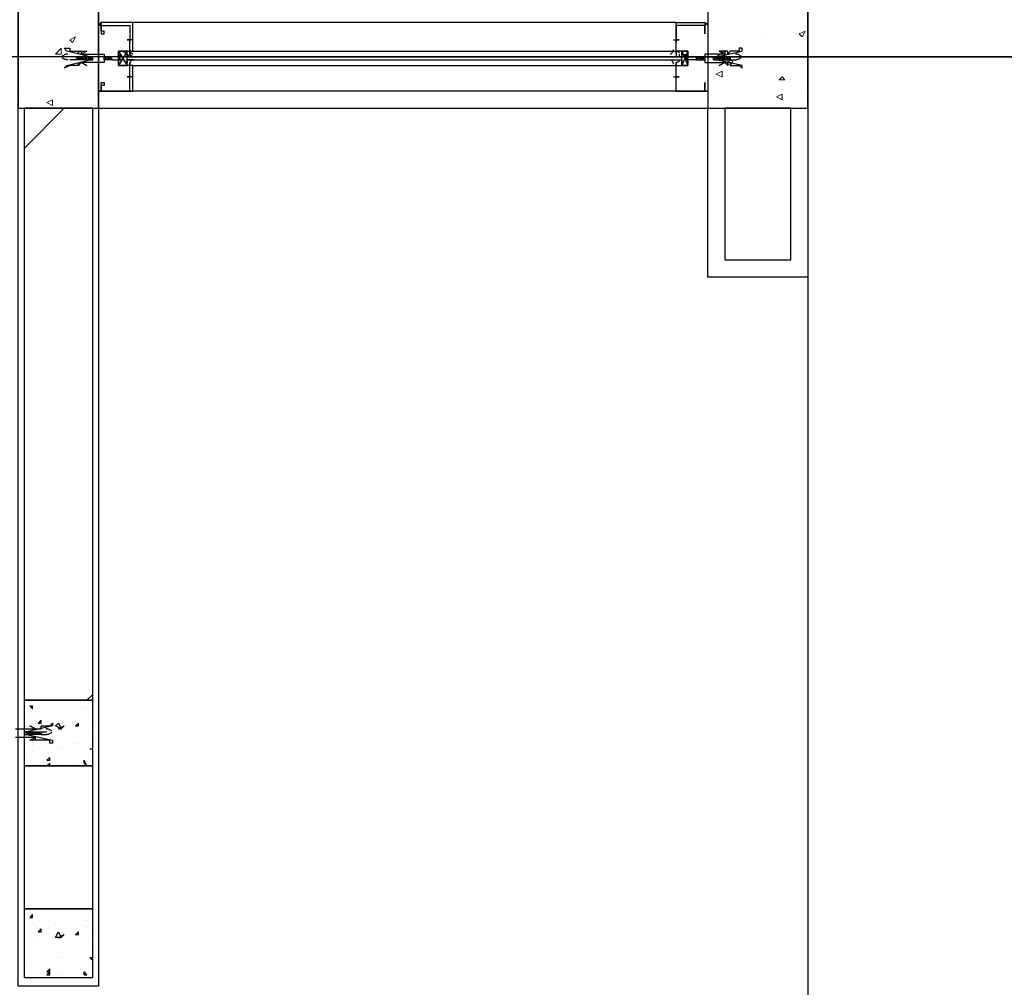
# Model space of a CAD drawing. Header units: millimetres. Extents: x 0 to 420, y 0 to 297.
# Tile 41 of 68: x 301 to 316, y 120 to 135. Entities that reach past the tile are written whole.
import ezdxf

# ---------------------------------------------------------------- set-up
doc = ezdxf.new("R2010")
doc.units = ezdxf.units.MM
doc.layers.add('LINE_000000', color=7, linetype='Continuous')

msp = doc.modelspace()

# ---------------------------------------------------------------- linework, layer by layer
at = {"layer": 'LINE_000000', "lineweight": 25}
for p, q in [((312.801, 255.101), (312.801, 63.754)), ((310.854, 134.62), (302.81, 134.62)), ((302.345, 134.578), (302.302, 134.578)), ((302.345, 134.578), (302.345, 134.578)), ((311.277, 134.578), (311.277, 134.578)), ((311.319, 134.578), (311.319, 134.578)), ((311.319, 134.578), (311.319, 134.578)), ((302.81, 134.366), (302.726, 134.366)), ((302.768, 134.408), (302.768, 134.324)), ((302.768, 134.366), (302.768, 134.366)), ((310.811, 134.366), (310.896, 134.366)), ((310.854, 134.408), (310.854, 134.324)), ((310.854, 134.366), (310.854, 134.366)), ((302.726, 134.197), (302.599, 133.985)), ((302.81, 134.197), (310.854, 134.197)), ((310.938, 134.197), (311.023, 133.985)), ((335.28, 134.112), (216.366, 134.112)), ((301.964, 134.112), (301.879, 134.112)), ((302.006, 134.07), (301.879, 134.07)), ((301.964, 134.112), (301.964, 134.112)), ((301.964, 134.112), (302.006, 134.112)), ((302.006, 134.112), (302.006, 134.07)), ((302.006, 134.112), (302.006, 134.112)), ((302.006, 134.112), (302.006, 134.112)), ((302.006, 134.112), (302.048, 134.07)), ((302.006, 134.112), (302.006, 134.112)), ((302.006, 134.112), (302.048, 134.112)), ((302.006, 134.07), (302.006, 134.07)), ((302.006, 134.07), (302.006, 134.07)), ((302.006, 134.07), (302.006, 134.07)), ((302.048, 134.07), (302.006, 134.07)), ((302.048, 134.112), (302.048, 134.112)), ((302.048, 134.112), (302.048, 134.112)), ((302.048, 134.112), (302.091, 134.112)), ((302.048, 134.07), (302.048, 134.07)), ((302.091, 134.07), (302.048, 134.07)), ((302.091, 134.112), (302.133, 134.07)), ((302.091, 134.112), (302.091, 134.112)), ((302.091, 134.112), (302.133, 134.112)), ((302.091, 134.112), (302.091, 134.112)), ((302.091, 134.112), (302.091, 134.112)), ((302.091, 134.112), (302.091, 134.112)), ((302.091, 134.07), (302.091, 134.07)), ((302.133, 134.07), (302.091, 134.07)), ((302.091, 134.07), (302.091, 134.07)), ((302.091, 134.07), (302.091, 134.07)), ((302.133, 134.112), (302.133, 134.112)), ((302.133, 134.112), (302.133, 134.112)), ((302.133, 134.112), (302.133, 134.112)), ((302.133, 134.112), (302.175, 134.112)), ((302.133, 134.07), (302.133, 134.07)), ((302.133, 134.07), (302.133, 134.07)), ((302.133, 134.07), (302.133, 134.07)), ((302.175, 134.07), (302.133, 134.07)), ((302.175, 134.112), (302.175, 134.112)), ((302.175, 134.112), (302.218, 134.112)), ((302.175, 134.07), (302.175, 134.07)), ((302.218, 134.07), (302.175, 134.07)), ((302.218, 134.112), (302.218, 134.112)), ((302.218, 134.112), (302.218, 134.112)), ((302.218, 134.07), (302.218, 134.07)), ((302.218, 134.07), (302.218, 134.07)), ((302.387, 134.112), (302.387, 134.112)), ((302.387, 134.112), (302.387, 134.07)), ((302.387, 134.112), (302.387, 134.112)), ((302.387, 134.112), (302.429, 134.112)), ((302.387, 134.07), (302.387, 134.07)), ((302.387, 134.07), (302.387, 134.07)), ((302.387, 134.07), (302.387, 134.07)), ((302.429, 134.112), (302.429, 134.112)), ((302.429, 134.112), (302.472, 134.112)), ((302.429, 134.07), (302.429, 134.07)), ((302.472, 134.07), (302.429, 134.07)), ((302.472, 134.112), (302.472, 134.112)), ((302.472, 134.112), (302.472, 134.112)), ((302.472, 134.07), (302.472, 134.07)), ((302.726, 134.154), (302.726, 134.154)), ((302.726, 134.154), (302.726, 134.112)), ((302.726, 134.112), (310.938, 134.112)), ((302.726, 134.112), (310.938, 134.112)), ((302.726, 134.07), (310.938, 134.07)), ((302.726, 134.07), (302.726, 134.07)), ((302.726, 134.07), (302.726, 134.027)), ((302.768, 134.154), (302.768, 134.154)), ((302.768, 134.154), (302.768, 134.154)), ((302.768, 134.154), (302.768, 134.112)), ((302.768, 134.07), (302.768, 134.07)), ((305.604, 134.112), (324.019, 134.112)), ((310.854, 134.154), (310.854, 134.154)), ((310.854, 134.154), (310.854, 134.112)), ((310.854, 134.07), (310.854, 134.07)), ((310.854, 134.07), (310.896, 134.07)), ((310.854, 134.07), (310.854, 134.07)), ((310.896, 134.154), (310.896, 134.154)), ((310.896, 134.154), (310.896, 134.154)), ((310.896, 134.154), (310.896, 134.112)), ((310.896, 134.07), (310.896, 134.07)), ((310.896, 134.07), (310.896, 134.07)), ((310.938, 134.154), (310.938, 134.112)), ((310.938, 134.07), (310.938, 134.027)), ((311.15, 134.112), (311.15, 134.112)), ((311.15, 134.07), (311.192, 134.07)), ((311.15, 134.07), (311.15, 134.07)), ((311.15, 134.07), (311.15, 134.07)), ((311.192, 134.112), (311.192, 134.112)), ((311.235, 134.112), (311.192, 134.112)), ((311.192, 134.112), (311.192, 134.112)), ((311.192, 134.07), (311.235, 134.07)), ((311.192, 134.07), (311.192, 134.07)), ((311.235, 134.112), (311.235, 134.112)), ((311.277, 134.112), (311.235, 134.07)), ((311.277, 134.112), (311.235, 134.112)), ((311.235, 134.112), (311.235, 134.112)), ((311.235, 134.112), (311.235, 134.112)), ((311.235, 134.07), (311.235, 134.07)), ((311.235, 134.07), (311.277, 134.07)), ((311.235, 134.07), (311.235, 134.07)), ((311.235, 134.07), (311.235, 134.07)), ((311.277, 134.112), (311.277, 134.112)), ((311.277, 134.07), (311.277, 134.07)), ((311.277, 134.07), (311.277, 134.07)), ((311.277, 134.07), (311.277, 134.07)), ((311.446, 134.112), (311.404, 134.112)), ((311.404, 134.07), (311.446, 134.07)), ((311.404, 134.07), (311.404, 134.07)), ((311.446, 134.112), (311.446, 134.112)), ((311.489, 134.112), (311.446, 134.112)), ((311.446, 134.112), (311.446, 134.112)), ((311.446, 134.07), (311.489, 134.07)), ((311.446, 134.07), (311.446, 134.07)), ((311.446, 134.07), (311.446, 134.07)), ((311.489, 134.112), (311.489, 134.112)), ((311.531, 134.112), (311.489, 134.07)), ((311.531, 134.112), (311.489, 134.112)), ((311.489, 134.112), (311.489, 134.112)), ((311.489, 134.112), (311.489, 134.112)), ((311.489, 134.07), (311.489, 134.07)), ((311.489, 134.07), (311.531, 134.07)), ((311.489, 134.07), (311.489, 134.07)), ((311.489, 134.07), (311.489, 134.07)), ((311.531, 134.112), (311.531, 134.112)), ((311.531, 134.112), (311.531, 134.112)), ((311.531, 134.112), (311.531, 134.112)), ((311.531, 134.112), (311.531, 134.112)), ((311.531, 134.07), (311.531, 134.07)), ((311.531, 134.07), (311.573, 134.07)), ((311.531, 134.07), (311.531, 134.07)), ((311.531, 134.07), (311.531, 134.07)), ((311.616, 134.112), (311.573, 134.112)), ((311.573, 134.112), (311.573, 134.112)), ((311.573, 134.07), (311.616, 134.07)), ((311.573, 134.07), (311.573, 134.07)), ((311.658, 134.112), (311.616, 134.07)), ((311.616, 134.112), (311.616, 134.112)), ((311.658, 134.112), (311.616, 134.112)), ((311.616, 134.112), (311.616, 134.112)), ((311.616, 134.07), (311.616, 134.07)), ((311.616, 134.07), (311.658, 134.07)), ((311.616, 134.07), (311.616, 134.07)), ((311.616, 134.07), (311.616, 134.07)), ((311.658, 134.112), (311.658, 134.112)), ((311.658, 134.112), (311.743, 134.112)), ((311.658, 134.07), (311.658, 134.07)), ((311.658, 134.07), (311.743, 134.07)), ((302.81, 133.985), (310.854, 133.985)), ((302.81, 133.816), (302.726, 133.816)), ((302.768, 133.773), (302.768, 133.858)), ((302.768, 133.816), (302.768, 133.816)), ((310.811, 133.816), (310.896, 133.816)), ((310.854, 133.773), (310.854, 133.858)), ((310.854, 133.816), (310.854, 133.816)), ((302.302, 133.604), (302.302, 133.604)), ((302.345, 133.604), (302.345, 133.604)), ((310.854, 133.604), (302.81, 133.604)), ((311.319, 133.604), (311.319, 133.604)), ((301.202, 132.757), (301.794, 133.35)), ((302.302, 133.35), (311.319, 133.35)), ((302.133, 124.587), (302.218, 124.672)), ((301.286, 124.502), (301.329, 124.502)), ((301.286, 124.502), (301.329, 124.46)), ((301.329, 124.46), (301.329, 124.502)), ((301.583, 124.46), (301.583, 124.46)), ((301.879, 124.46), (301.879, 124.46)), ((302.091, 124.46), (302.091, 124.46)), ((302.133, 124.46), (302.133, 124.46)), ((301.329, 124.375), (301.329, 124.375)), ((301.371, 124.333), (301.371, 124.333)), ((301.413, 124.418), (301.413, 124.418)), ((301.413, 124.248), (301.456, 124.291)), ((301.456, 124.248), (301.456, 124.291)), ((301.667, 124.375), (301.667, 124.375)), ((301.752, 124.375), (301.752, 124.375)), ((301.752, 124.375), (301.752, 124.375)), ((302.133, 124.333), (302.133, 124.333)), ((301.413, 124.248), (301.456, 124.248)), ((301.667, 124.164), (301.667, 124.164)), ((301.71, 124.164), (301.794, 124.206)), ((301.71, 124.164), (301.752, 124.164)), ((301.752, 124.164), (301.794, 124.206)), ((301.837, 124.206), (301.837, 124.206)), ((301.964, 124.206), (302.006, 124.248)), ((301.964, 124.206), (302.006, 124.206)), ((302.006, 124.206), (302.006, 124.248)), ((302.133, 124.206), (302.133, 124.206)), ((302.175, 124.248), (302.175, 124.248)), ((301.202, 124.121), (301.244, 124.121)), ((301.244, 124.079), (301.202, 124.079)), ((301.286, 124.079), (301.244, 124.121)), ((301.244, 124.121), (301.286, 124.121)), ((301.244, 124.121), (301.244, 124.121)), ((301.244, 124.121), (301.244, 124.121)), ((301.286, 124.079), (301.244, 124.079)), ((301.244, 124.079), (301.244, 124.079)), ((301.286, 124.121), (301.286, 124.121)), ((301.329, 124.079), (301.286, 124.121)), ((301.286, 124.121), (301.329, 124.121)), ((301.286, 124.121), (301.286, 124.121)), ((301.286, 124.121), (301.286, 124.121)), ((301.286, 124.079), (301.286, 124.079)), ((301.286, 124.079), (301.286, 124.079)), ((301.329, 124.079), (301.286, 124.079)), ((301.286, 124.079), (301.286, 124.079)), ((301.286, 124.079), (301.286, 124.079)), ((301.329, 124.121), (301.329, 124.121)), ((301.329, 124.121), (301.371, 124.121)), ((301.329, 124.121), (301.329, 124.121)), ((301.329, 124.079), (301.329, 124.079)), ((301.329, 124.079), (301.329, 124.079)), ((301.329, 124.079), (301.329, 124.079)), ((301.371, 124.121), (301.413, 124.121)), ((301.371, 124.121), (301.371, 124.121)), ((301.413, 124.079), (301.371, 124.079)), ((301.371, 124.079), (301.371, 124.079)), ((301.371, 124.079), (301.371, 124.079)), ((301.456, 124.079), (301.413, 124.121)), ((301.413, 124.121), (301.413, 124.121)), ((301.413, 124.121), (301.456, 124.121)), ((301.413, 124.121), (301.413, 124.121)), ((301.413, 124.121), (301.413, 124.121)), ((301.413, 124.121), (301.413, 124.121)), ((301.413, 124.121), (301.413, 124.121)), ((301.413, 124.079), (301.413, 124.079)), ((301.456, 124.079), (301.413, 124.079)), ((301.413, 124.079), (301.413, 124.079)), ((301.456, 124.121), (301.456, 124.121)), ((301.456, 124.121), (301.54, 124.121)), ((301.456, 124.079), (301.456, 124.079)), ((301.456, 124.079), (301.54, 124.079)), ((301.583, 123.994), (301.583, 123.994)), ((301.752, 124.121), (301.752, 124.121)), ((301.329, 123.91), (301.329, 123.91)), ((301.498, 123.867), (301.498, 123.867)), ((301.71, 123.867), (301.71, 123.867)), ((301.71, 123.867), (301.71, 123.867)), ((301.752, 123.867), (301.752, 123.867)), ((301.964, 123.952), (301.964, 123.952)), ((302.006, 123.952), (302.006, 123.952)), ((302.133, 123.952), (302.133, 123.952)), ((302.133, 123.952), (302.133, 123.952)), ((302.175, 123.952), (302.175, 123.952)), ((302.175, 123.867), (302.218, 123.867)), ((302.175, 123.867), (302.218, 123.867)), ((302.175, 123.867), (302.175, 123.867)), ((301.244, 123.783), (301.244, 123.783)), ((301.329, 123.825), (301.329, 123.825)), ((301.54, 123.698), (301.583, 123.74)), ((301.54, 123.698), (301.583, 123.698)), ((301.583, 123.698), (301.583, 123.74)), ((302.091, 123.656), (302.091, 123.698)), ((302.133, 123.613), (302.091, 123.698)), ((302.133, 123.698), (302.133, 123.698)), ((301.54, 123.613), (301.583, 123.656)), ((301.54, 123.613), (301.583, 123.613)), ((301.583, 123.613), (301.583, 123.656)), ((301.71, 123.613), (301.71, 123.613)), ((301.752, 123.656), (301.752, 123.656)), ((301.964, 123.656), (301.964, 123.656)), ((302.091, 123.656), (302.133, 123.613)), ((301.286, 121.37), (301.329, 121.412)), ((301.286, 121.37), (301.329, 121.37)), ((301.329, 121.37), (301.329, 121.412)), ((301.879, 121.37), (301.879, 121.37)), ((301.329, 121.285), (301.329, 121.285)), ((301.371, 121.243), (301.371, 121.243)), ((301.413, 121.327), (301.413, 121.327)), ((301.583, 121.327), (301.583, 121.327)), ((301.667, 121.285), (301.667, 121.285)), ((301.752, 121.285), (301.752, 121.285)), ((301.752, 121.285), (301.752, 121.285)), ((302.091, 121.327), (302.091, 121.327)), ((302.133, 121.327), (302.133, 121.327)), ((302.133, 121.243), (302.133, 121.243)), ((301.413, 121.158), (301.456, 121.2)), ((301.413, 121.158), (301.456, 121.158)), ((301.456, 121.158), (301.456, 121.2)), ((301.667, 121.073), (301.667, 121.073)), ((301.71, 121.073), (301.794, 121.116)), ((301.71, 121.073), (301.752, 121.073)), ((301.752, 121.073), (301.794, 121.116)), ((301.837, 121.116), (301.837, 121.116)), ((301.964, 121.116), (302.006, 121.158)), ((301.964, 121.116), (302.006, 121.116)), ((302.006, 121.116), (302.006, 121.158)), ((302.133, 121.073), (302.133, 121.073)), ((302.175, 121.158), (302.175, 121.158)), ((301.371, 120.989), (301.371, 120.989)), ((301.413, 121.031), (301.413, 121.031)), ((301.413, 121.031), (301.413, 121.031)), ((301.752, 121.031), (301.752, 121.031)), ((301.583, 120.862), (301.583, 120.862)), ((301.964, 120.819), (301.964, 120.819)), ((302.006, 120.862), (302.006, 120.862)), ((302.133, 120.819), (302.133, 120.819)), ((302.133, 120.819), (302.133, 120.819)), ((302.175, 120.862), (302.175, 120.862)), ((301.244, 120.692), (301.244, 120.692)), ((301.329, 120.777), (301.329, 120.777)), ((301.329, 120.735), (301.329, 120.735)), ((301.498, 120.777), (301.498, 120.777)), ((301.71, 120.777), (301.71, 120.777)), ((301.71, 120.735), (301.71, 120.735)), ((301.752, 120.777), (301.752, 120.777)), ((302.175, 120.777), (302.218, 120.777)), ((302.175, 120.777), (302.218, 120.735)), ((302.175, 120.777), (302.175, 120.777)), ((301.54, 120.565), (301.583, 120.608)), ((301.54, 120.565), (301.583, 120.565)), ((301.54, 120.523), (301.583, 120.565)), ((301.54, 120.523), (301.583, 120.523)), ((301.583, 120.565), (301.583, 120.608)), ((301.583, 120.523), (301.583, 120.565)), ((301.71, 120.523), (301.71, 120.523)), ((301.752, 120.523), (301.752, 120.523)), ((301.964, 120.565), (301.964, 120.565)), ((302.091, 120.523), (302.091, 120.565)), ((302.133, 120.523), (302.091, 120.565)), ((302.091, 120.523), (302.133, 120.523)), ((302.133, 120.565), (302.133, 120.565))]:
    msp.add_line(p, q, dxfattribs=at)
at = {"layer": 'LINE_000000', "lineweight": 0}
for p, q in [((301.202, 134.62), (301.202, 134.62)), ((301.837, 134.535), (301.837, 134.535)), ((311.446, 134.493), (311.446, 134.493)), ((312.674, 134.451), (312.759, 134.493)), ((312.716, 134.408), (312.759, 134.493)), ((301.202, 134.451), (301.202, 134.451)), ((301.879, 134.366), (301.964, 134.408)), ((301.879, 134.366), (301.921, 134.324)), ((301.921, 134.324), (301.964, 134.408)), ((312.124, 134.451), (312.124, 134.451)), ((312.124, 134.366), (312.124, 134.366)), ((312.293, 134.408), (312.293, 134.408)), ((312.674, 134.451), (312.716, 134.408)), ((312.801, 134.451), (312.801, 134.451)), ((312.801, 134.451), (312.801, 134.451)), ((301.329, 134.197), (301.329, 134.197)), ((301.583, 134.281), (301.583, 134.281)), ((301.667, 134.154), (301.752, 134.239)), ((302.133, 134.324), (302.133, 134.324)), ((302.175, 134.197), (302.175, 134.197)), ((302.26, 134.239), (302.26, 134.239)), ((311.446, 134.112), (311.573, 134.197)), ((311.489, 134.281), (311.489, 134.281)), ((311.489, 134.281), (311.489, 134.281)), ((311.573, 134.07), (311.573, 134.197)), ((311.785, 134.324), (311.785, 134.324)), ((301.456, 134.07), (301.456, 134.07)), ((301.837, 134.112), (301.837, 134.112)), ((302.302, 134.112), (302.302, 134.112)), ((311.319, 134.112), (311.319, 134.112)), ((311.446, 134.112), (311.573, 134.07)), ((311.573, 134.027), (311.7, 134.07)), ((311.658, 133.985), (311.7, 134.07)), ((312.547, 134.112), (312.547, 134.112)), ((301.159, 134.027), (301.159, 134.027)), ((311.446, 133.858), (311.531, 133.9)), ((311.531, 133.816), (311.531, 133.9)), ((311.573, 134.027), (311.658, 133.985)), ((311.785, 133.985), (311.785, 133.985)), ((311.954, 133.9), (311.954, 133.9)), ((312.124, 133.943), (312.124, 133.943)), ((312.759, 134.027), (312.759, 134.027)), ((312.759, 134.027), (312.759, 134.027)), ((301.752, 133.816), (301.752, 133.816)), ((301.794, 133.816), (301.794, 133.816)), ((302.133, 133.858), (302.133, 133.858)), ((302.302, 133.816), (302.302, 133.858)), ((302.302, 133.816), (302.302, 133.816)), ((311.446, 133.858), (311.531, 133.816)), ((311.446, 133.858), (311.446, 133.858)), ((311.446, 133.858), (311.446, 133.858)), ((311.87, 133.816), (311.87, 133.816)), ((312.378, 133.773), (312.42, 133.816)), ((312.378, 133.773), (312.462, 133.773)), ((312.462, 133.773), (312.42, 133.816)), ((312.547, 133.773), (312.547, 133.773)), ((301.159, 133.604), (301.159, 133.604)), ((301.329, 133.646), (301.329, 133.646)), ((301.794, 133.689), (301.794, 133.689)), ((302.006, 133.604), (302.006, 133.604)), ((311.446, 133.689), (311.446, 133.689)), ((312.081, 133.689), (312.081, 133.689)), ((312.124, 133.646), (312.124, 133.646)), ((312.759, 133.604), (312.759, 133.604)), ((312.801, 133.604), (312.801, 133.604)), ((301.54, 133.435), (301.625, 133.477)), ((301.583, 133.477), (301.583, 133.477)), ((301.625, 133.392), (301.625, 133.477)), ((311.362, 133.562), (311.362, 133.562)), ((312.081, 133.519), (312.081, 133.519)), ((312.335, 133.519), (312.42, 133.562)), ((312.335, 133.519), (312.42, 133.477)), ((312.42, 133.477), (312.42, 133.562)), ((312.42, 133.519), (312.42, 133.519)), ((312.716, 133.562), (312.716, 133.562)), ((301.54, 133.435), (301.625, 133.392)), ((301.794, 133.35), (301.794, 133.35)), ((302.26, 133.435), (302.26, 133.435)), ((302.26, 133.392), (302.26, 133.392)), ((302.26, 133.35), (302.26, 133.35)), ((311.446, 133.435), (311.446, 133.435)), ((311.616, 133.392), (311.616, 133.392))]:
    msp.add_line(p, q, dxfattribs=at)
at = {"layer": 'LINE_000000', "lineweight": 25}
for points in [[(291.761, 156.337), (302.302, 156.337), (302.302, 120.354)], [(302.302, 120.354), (301.117, 120.354), (301.117, 155.152), (291.761, 155.152)], [(302.302, 134.62), (302.302, 134.62), (302.345, 134.578), (302.345, 134.62)], [(302.81, 133.604), (302.345, 133.604), (302.81, 133.604), (302.81, 133.985), (302.768, 133.985), (302.768, 134.027), (302.768, 133.985), (302.599, 133.985), (302.599, 134.112), (302.599, 134.197), (302.768, 134.197), (302.768, 134.154), (302.768, 134.197), (302.81, 134.197), (302.81, 134.62), (302.345, 134.62), (302.345, 134.493), (302.345, 134.451), (302.387, 134.451), (302.387, 134.493), (302.345, 134.493), (302.345, 134.578), (302.768, 134.578), (302.768, 134.408)], [(310.854, 133.604), (311.277, 133.604), (310.854, 133.604), (310.854, 133.985), (310.854, 134.027), (310.854, 133.985), (311.023, 133.985), (311.023, 134.112), (311.023, 134.197), (310.854, 134.197), (310.854, 134.154), (310.854, 134.197), (310.854, 134.62), (311.277, 134.62), (311.277, 134.493), (311.277, 134.451), (311.277, 134.493), (311.277, 134.578), (310.854, 134.578), (310.854, 134.408)], [(311.277, 134.62), (311.319, 134.578), (311.319, 134.62), (311.277, 134.578), (311.319, 134.62)], [(302.768, 133.858), (302.768, 133.985), (302.599, 133.985), (302.599, 134.197), (302.768, 134.197), (302.768, 134.366)], [(310.854, 133.858), (310.854, 133.985), (311.023, 133.985), (311.023, 134.197), (310.854, 134.197), (310.854, 134.366)], [(302.048, 134.197), (302.133, 134.197), (302.048, 134.154)], [(302.599, 134.197), (302.599, 133.985), (302.726, 133.985), (302.726, 134.197), (302.599, 134.197), (302.726, 133.985)], [(302.731, 134.195), (302.723, 134.194), (302.716, 134.192), (302.709, 134.19), (302.702, 134.187), (302.695, 134.183), (302.689, 134.179), (302.683, 134.175), (302.677, 134.17)], [(302.768, 134.219), (302.769, 134.208), (302.771, 134.198), (302.776, 134.188), (302.781, 134.179), (302.789, 134.171), (302.797, 134.164), (302.807, 134.159), (302.817, 134.156)], [(310.762, 134.156), (310.773, 134.159), (310.782, 134.164), (310.791, 134.171), (310.798, 134.179), (310.804, 134.188), (310.808, 134.198), (310.811, 134.208), (310.811, 134.219)], [(310.903, 134.17), (310.897, 134.175), (310.891, 134.179), (310.884, 134.183), (310.877, 134.187), (310.87, 134.19), (310.863, 134.192), (310.856, 134.194), (310.848, 134.195)], [(311.023, 134.197), (311.023, 133.985), (310.938, 133.985), (310.938, 134.197), (311.023, 134.197), (310.938, 133.985)], [(311.573, 134.197), (311.489, 134.197), (311.573, 134.154)], [(301.852, 134.154), (301.84, 134.153), (301.828, 134.151), (301.816, 134.148), (301.805, 134.145), (301.794, 134.14), (301.784, 134.134), (301.773, 134.128), (301.764, 134.121)], [(301.764, 134.103), (301.773, 134.096), (301.784, 134.09), (301.794, 134.084), (301.805, 134.079), (301.816, 134.076), (301.828, 134.073), (301.84, 134.071), (301.852, 134.07)], [(302.048, 134.112), (302.048, 134.07), (302.048, 134.112), (302.091, 134.07)], [(302.091, 134.07), (302.091, 134.112), (302.133, 134.07)], [(302.133, 134.07), (302.133, 134.112), (302.175, 134.07)], [(302.175, 134.112), (302.175, 134.07), (302.175, 134.112), (302.218, 134.07)], [(302.387, 134.07), (302.387, 134.112), (302.429, 134.07)], [(302.429, 134.112), (302.429, 134.07), (302.387, 134.07)], [(302.472, 134.112), (302.472, 134.07), (302.429, 134.112), (302.472, 134.07)], [(302.514, 134.07), (302.599, 134.07), (302.641, 134.07), (302.599, 134.112), (302.641, 134.112), (302.641, 134.154), (302.599, 134.112), (302.472, 134.112), (302.514, 134.07), (302.472, 134.07)], [(302.677, 134.054), (302.683, 134.049), (302.689, 134.045), (302.695, 134.041), (302.702, 134.037), (302.709, 134.034), (302.716, 134.032), (302.723, 134.03), (302.731, 134.029)], [(302.726, 134.154), (302.768, 134.112), (302.726, 134.112)], [(302.726, 134.07), (310.938, 134.07), (310.938, 134.112), (302.726, 134.112)], [(302.768, 134.154), (302.81, 134.112), (302.768, 134.112)], [(302.817, 134.068), (302.807, 134.065), (302.797, 134.059), (302.789, 134.053), (302.781, 134.045), (302.776, 134.036), (302.771, 134.026), (302.769, 134.016), (302.768, 134.005)], [(310.811, 134.005), (310.811, 134.016), (310.808, 134.026), (310.804, 134.036), (310.798, 134.045), (310.791, 134.053), (310.782, 134.06), (310.773, 134.065), (310.762, 134.068)], [(310.848, 134.029), (310.856, 134.03), (310.863, 134.032), (310.87, 134.034), (310.877, 134.037), (310.884, 134.041), (310.891, 134.045), (310.897, 134.049), (310.903, 134.054)], [(310.854, 134.154), (310.854, 134.112), (310.896, 134.112)], [(311.15, 134.07), (311.023, 134.07), (310.981, 134.07), (311.023, 134.112), (310.981, 134.112), (310.981, 134.154), (311.023, 134.112), (311.15, 134.112)], [(311.192, 134.112), (311.15, 134.112), (311.15, 134.07)], [(311.192, 134.112), (311.192, 134.07), (311.235, 134.112)], [(311.404, 134.07), (311.446, 134.112), (311.404, 134.112)], [(311.446, 134.112), (311.446, 134.07), (311.489, 134.112)], [(311.616, 134.07), (311.616, 134.112), (311.573, 134.07), (311.573, 134.112), (311.531, 134.07)], [(311.658, 134.07), (311.658, 134.112), (311.616, 134.07)], [(311.815, 134.121), (311.806, 134.128), (311.796, 134.134), (311.785, 134.14), (311.774, 134.145), (311.763, 134.148), (311.751, 134.151), (311.74, 134.153), (311.728, 134.154)], [(311.728, 134.07), (311.74, 134.071), (311.751, 134.073), (311.763, 134.076), (311.774, 134.079), (311.785, 134.084), (311.796, 134.09), (311.806, 134.096), (311.815, 134.103)], [(302.345, 133.646), (302.345, 133.604), (302.345, 133.646), (302.345, 133.604), (302.345, 133.689), (302.345, 133.731), (302.387, 133.731), (302.387, 133.689), (302.345, 133.689), (302.345, 133.604), (302.768, 133.604), (302.768, 133.816)], [(311.277, 133.646), (311.277, 133.604), (311.277, 133.646), (311.277, 133.604), (311.277, 133.689), (311.277, 133.731), (311.277, 133.689), (311.277, 133.604), (310.854, 133.604), (310.854, 133.816)], [(302.345, 133.604), (302.345, 133.604), (302.302, 133.604), (302.345, 133.604), (302.302, 133.604)], [(311.319, 133.604), (311.319, 133.604), (311.277, 133.604), (311.319, 133.604), (311.277, 133.604)], [(312.801, 133.35), (312.801, 130.852), (311.319, 130.852), (311.319, 133.35)], [(301.075, 124.164), (301.244, 124.164), (301.286, 124.164), (301.329, 124.164), (301.371, 124.164), (301.413, 124.164), (301.456, 124.164), (301.456, 124.206), (301.498, 124.206), (301.54, 124.206), (301.583, 124.206), (301.625, 124.248), (301.625, 124.206), (301.244, 124.121), (301.202, 124.121), (301.202, 124.079), (301.202, 124.079), (301.244, 124.079), (301.625, 123.994), (301.625, 123.952), (301.583, 123.952), (301.583, 123.994), (301.54, 123.994), (301.498, 123.994), (301.456, 123.994), (301.413, 123.994), (301.371, 123.994), (301.371, 124.037), (301.329, 124.037), (301.286, 124.037), (301.244, 124.037), (301.075, 124.037)], [(301.613, 124.13), (301.604, 124.137), (301.593, 124.144), (301.583, 124.149), (301.572, 124.154), (301.561, 124.158), (301.549, 124.161), (301.537, 124.163), (301.525, 124.164)], [(301.244, 124.079), (301.244, 124.121), (301.244, 124.079), (301.202, 124.079)], [(301.286, 124.079), (301.286, 124.121), (301.329, 124.079)], [(301.371, 123.994), (301.286, 123.994), (301.371, 124.037)], [(301.371, 124.121), (301.371, 124.079), (301.371, 124.121), (301.413, 124.079), (301.413, 124.121)], [(301.456, 124.121), (301.456, 124.079), (301.413, 124.121)], [(301.525, 124.079), (301.537, 124.08), (301.549, 124.082), (301.561, 124.085), (301.572, 124.089), (301.583, 124.093), (301.593, 124.099), (301.604, 124.105), (301.613, 124.113)]]:
    msp.add_lwpolyline(points, dxfattribs=at)
for points in [[(311.319, 133.35), (312.801, 133.35), (312.801, 139.361), (311.319, 139.361), (311.319, 133.35)], [(301.117, 133.35), (302.302, 133.35), (302.302, 136.356), (301.117, 136.356), (301.117, 133.35)], [(302.302, 134.578), (302.345, 134.62), (302.302, 134.578)], [(302.726, 134.366), (302.768, 134.366), (302.726, 134.366)], [(310.896, 134.366), (310.854, 134.366), (310.896, 134.366)], [(302.218, 134.112), (302.175, 134.112), (301.837, 134.197), (301.794, 134.239), (301.879, 134.239), (301.879, 134.197), (301.921, 134.197), (301.964, 134.197), (302.006, 134.197), (302.006, 134.154), (302.006, 134.197), (302.048, 134.197), (302.048, 134.154), (302.091, 134.154), (302.133, 134.154), (302.175, 134.154), (302.387, 134.154), (302.387, 134.027), (302.175, 134.027), (302.133, 134.027), (302.091, 134.027), (302.048, 134.027), (302.006, 133.985), (302.006, 134.027), (302.006, 133.985), (301.964, 133.985), (301.921, 133.985), (301.879, 133.985), (301.794, 133.943), (301.837, 133.985), (302.175, 134.07), (302.218, 134.07), (302.218, 134.112)], [(311.404, 134.112), (311.446, 134.112), (311.827, 134.197), (311.827, 134.239), (311.785, 134.239), (311.785, 134.197), (311.743, 134.197), (311.7, 134.197), (311.658, 134.197), (311.616, 134.154), (311.616, 134.197), (311.573, 134.197), (311.573, 134.154), (311.531, 134.154), (311.489, 134.154), (311.446, 134.154), (311.277, 134.154), (311.277, 134.027), (311.446, 134.027), (311.489, 134.027), (311.531, 134.027), (311.573, 134.027), (311.616, 133.985), (311.616, 134.027), (311.658, 134.027), (311.658, 133.985), (311.7, 133.985), (311.743, 133.985), (311.785, 133.985), (311.827, 133.943), (311.827, 133.985), (311.446, 134.07), (311.404, 134.07), (311.404, 134.112)], [(302.006, 134.07), (301.964, 134.112), (302.006, 134.07)], [(302.726, 134.07), (302.768, 134.07), (302.726, 134.07)], [(302.768, 134.07), (302.81, 134.07), (302.768, 134.07)], [(311.15, 134.07), (311.192, 134.112), (311.15, 134.07)], [(311.235, 134.07), (311.235, 134.112), (311.235, 134.07)], [(311.489, 134.07), (311.489, 134.112), (311.489, 134.07)], [(311.531, 134.07), (311.573, 134.112), (311.531, 134.112), (311.531, 134.07)], [(302.048, 134.027), (302.133, 133.985), (302.048, 134.027)], [(311.573, 134.027), (311.489, 133.985), (311.573, 134.027)], [(302.726, 133.816), (302.768, 133.816), (302.726, 133.816)], [(310.896, 133.816), (310.854, 133.816), (310.896, 133.816)], [(301.202, 124.587), (302.218, 124.587), (302.218, 133.35), (301.202, 133.35), (301.202, 124.587)], [(311.573, 131.106), (312.547, 131.106), (312.547, 133.35), (311.573, 133.35), (311.573, 131.106)], [(302.218, 124.587), (301.202, 124.587), (301.202, 123.613), (302.218, 123.613), (302.218, 124.587)], [(301.371, 124.164), (301.286, 124.206), (301.371, 124.164)], [(301.667, 124.206), (301.71, 124.248), (301.752, 124.164), (301.667, 124.206)], [(301.329, 124.121), (301.371, 124.079), (301.329, 124.079), (301.329, 124.121)], [(301.202, 121.497), (302.218, 121.497), (302.218, 123.613), (301.202, 123.613), (301.202, 121.497)], [(302.218, 121.497), (301.202, 121.497), (301.202, 120.481), (302.218, 120.481), (302.218, 121.497)], [(301.667, 121.073), (301.71, 121.158), (301.752, 121.073), (301.667, 121.073)]]:
    msp.add_lwpolyline(points, close=True, dxfattribs=at)
at = {"layer": 'LINE_000000', "lineweight": 0}
msp.add_lwpolyline([(301.667, 134.154), (301.752, 134.154), (301.752, 134.239)], dxfattribs=at)

doc.saveas('drawing.dxf')
